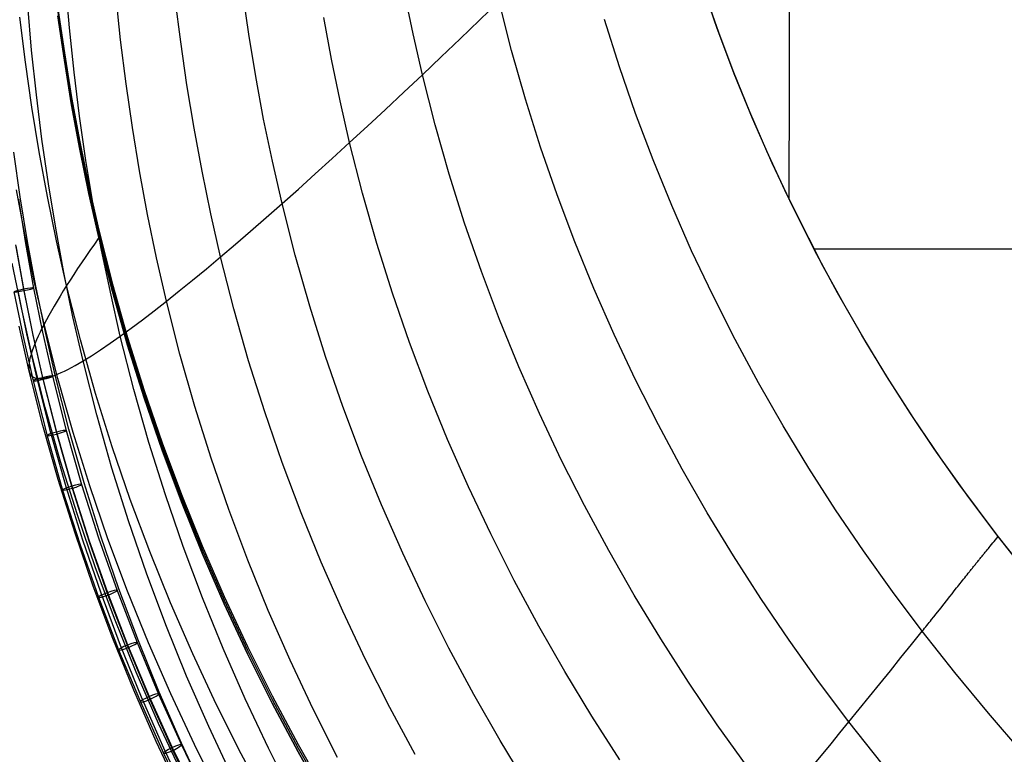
# Model space of a CAD drawing. Extents: x -260 to 296, y -277 to 294.
# Tile 5 of 241: x -235 to -185, y -173 to -136. Entities that reach past the tile are written whole.
import ezdxf

# ---------------------------------------------------------------- set-up
doc = ezdxf.new("R2010")
doc.units = 0
doc.layers.add('PREDEFINITO', color=7, linetype='CONTINUOUS')

msp = doc.modelspace()

# ---------------------------------------------------------------- linework, layer by layer
at = {"layer": 'PREDEFINITO'}
for p, q in [((-232.321, -136.332, 442.932), (-232.517, -134.095, 442.679)), ((-199.608, -136.355, 468.21), (-200.408, -134.038, 467.846)), ((-223.261, -136.647, 456.033), (-223.572, -134.499, 455.741)), ((-214.968, -136.632, 463), (-215.397, -134.561, 462.697)), ((-199.533, -136.559, 468.187), (-200.246, -134.52, 467.858)), ((-234.224, -137.451, 438.279), (-234.422, -135.194, 438.043)), ((-229.733, -136.941, 447.615), (-229.968, -134.73, 447.346)), ((-226.698, -137.037, 452.008), (-226.971, -134.856, 451.727)), ((-209.993, -137.471, 465.885), (-210.624, -134.995, 465.513)), ((-232.896, -135.345, 415.424), (-232.573, -137.594, 415.517)), ((-232.896, -135.53, 410.928), (-232.573, -137.779, 411.02)), ((-232.573, -137.965, 406.524), (-232.896, -135.716, 406.431)), ((-232.896, -135.716, 406.186), (-232.573, -137.965, 406.28)), ((-211.608, -135.944, 465.026), (-211.118, -135.471, 465.276)), ((-234.537, -138.063, 410.229), (-234.819, -135.796, 410.115)), ((-219.083, -137.915, 459.916), (-219.474, -135.807, 459.617)), ((-212.581, -136.879, 464.491), (-211.608, -135.944, 465.026)), ((-204.549, -138.294, 468.098), (-205.302, -135.909, 467.732)), ((-232.084, -138.566, 443.185), (-232.321, -136.332, 442.932)), ((-222.907, -138.791, 456.323), (-223.261, -136.647, 456.033)), ((-214.495, -138.699, 463.303), (-214.968, -136.632, 463)), ((-198.745, -138.647, 468.569), (-199.608, -136.355, 468.21)), ((-198.772, -138.578, 468.513), (-199.533, -136.559, 468.187)), ((-229.457, -139.149, 447.883), (-229.733, -136.941, 447.615)), ((-226.383, -139.215, 452.288), (-226.698, -137.037, 452.008)), ((-213.544, -137.797, 463.915), (-212.581, -136.879, 464.491)), ((-233.985, -139.704, 438.515), (-234.224, -137.451, 438.279)), ((-232.573, -137.594, 415.517), (-232.206, -139.839, 415.609)), ((-209.293, -139.924, 466.254), (-209.993, -137.471, 465.885)), ((-234.212, -140.326, 410.342), (-234.537, -138.063, 410.229)), ((-232.573, -137.779, 411.02), (-232.206, -140.025, 411.113)), ((-232.206, -140.21, 406.617), (-232.573, -137.965, 406.524)), ((-232.573, -137.965, 406.28), (-232.206, -140.21, 406.373)), ((-218.648, -140.02, 460.214), (-219.083, -137.915, 459.916)), ((-214.495, -138.699, 463.303), (-213.544, -137.797, 463.915)), ((-231.805, -140.797, 443.438), (-232.084, -138.566, 443.185)), ((-215.434, -139.583, 462.658), (-214.495, -138.699, 463.303)), ((-213.853, -141.219, 463.672), (-214.495, -138.699, 463.303)), ((-203.731, -140.654, 468.46), (-204.549, -138.294, 468.098)), ((-197.962, -140.578, 468.836), (-198.772, -138.578, 468.513)), ((-197.821, -140.914, 468.926), (-198.745, -138.647, 468.569)), ((-229.139, -141.353, 448.15), (-229.457, -139.149, 447.883)), ((-222.511, -140.932, 456.614), (-222.907, -138.791, 456.323)), ((-226.025, -141.389, 452.568), (-226.383, -139.215, 452.288)), ((-216.36, -140.449, 461.977), (-215.434, -139.583, 462.658)), ((-233.704, -141.953, 438.751), (-233.985, -139.704, 438.515)), ((-232.206, -139.839, 415.609), (-231.794, -142.08, 415.702)), ((-232.206, -140.025, 411.113), (-231.794, -142.266, 411.206)), ((-218.168, -142.121, 460.511), (-218.648, -140.02, 460.214)), ((-208.527, -142.352, 466.62), (-209.293, -139.924, 466.254)), ((-233.842, -142.585, 410.456), (-234.212, -140.326, 410.342)), ((-231.794, -142.452, 406.709), (-232.206, -140.21, 406.617)), ((-232.206, -140.21, 406.373), (-231.794, -142.452, 406.466)), ((-217.271, -141.295, 461.261), (-216.36, -140.449, 461.977)), ((-202.85, -142.989, 468.818), (-203.731, -140.654, 468.46)), ((-197.104, -142.559, 469.157), (-197.962, -140.578, 468.836)), ((-231.483, -143.024, 443.691), (-231.805, -140.797, 443.438)), ((-222.069, -143.069, 456.903), (-222.511, -140.932, 456.614)), ((-196.836, -143.155, 469.278), (-197.821, -140.914, 468.926)), ((-228.777, -143.553, 448.417), (-229.139, -141.353, 448.15)), ((-225.623, -143.559, 452.848), (-226.025, -141.389, 452.568)), ((-218.168, -142.121, 460.511), (-217.271, -141.295, 461.261)), ((-213.142, -143.714, 464.038), (-213.853, -141.219, 463.672)), ((-233.38, -144.199, 438.987), (-233.704, -141.953, 438.751)), ((-231.794, -142.08, 415.702), (-231.335, -144.318, 415.794)), ((-219.048, -142.926, 459.729), (-218.168, -142.121, 460.511)), ((-217.515, -144.682, 460.874), (-218.168, -142.121, 460.511)), ((-234.798, -144.858, 434.121), (-235.124, -142.598, 433.904)), ((-233.428, -144.84, 410.569), (-233.842, -142.585, 410.456)), ((-231.794, -142.266, 411.206), (-231.335, -144.504, 411.298)), ((-231.335, -144.689, 406.802), (-231.794, -142.452, 406.709)), ((-231.794, -142.452, 406.466), (-231.335, -144.689, 406.559)), ((-207.694, -144.755, 466.981), (-208.527, -142.352, 466.62)), ((-196.2, -144.52, 469.475), (-197.104, -142.559, 469.157)), ((-231.118, -145.247, 443.942), (-231.483, -143.024, 443.691)), ((-221.582, -145.202, 457.193), (-222.069, -143.069, 456.903)), ((-219.911, -143.708, 458.914), (-219.048, -142.926, 459.729)), ((-201.906, -145.298, 469.172), (-202.85, -142.989, 468.818)), ((-195.791, -145.368, 469.627), (-196.836, -143.155, 469.278)), ((-228.37, -145.75, 448.684), (-228.777, -143.553, 448.417)), ((-225.176, -145.725, 453.127), (-225.623, -143.559, 452.848)), ((-220.756, -144.467, 458.069), (-219.911, -143.708, 458.914)), ((-212.362, -146.185, 464.4), (-213.142, -143.714, 464.038)), ((-234.572, -146.77, 415.011), (-234.989, -144.506, 414.877)), ((-233.012, -146.442, 439.222), (-233.38, -144.199, 438.987)), ((-231.335, -144.318, 415.794), (-230.829, -146.552, 415.886)), ((-231.335, -144.504, 411.298), (-230.829, -146.737, 411.39)), ((-221.582, -145.202, 457.193), (-220.756, -144.467, 458.069)), ((-195.731, -145.492, 469.633), (-196.2, -144.52, 469.475)), ((-234.896, -144.975, 431.23), (-234.539, -147.226, 431.362)), ((-234.428, -147.115, 434.337), (-234.798, -144.858, 434.121)), ((-232.966, -147.091, 410.682), (-233.428, -144.84, 410.569)), ((-230.829, -146.923, 406.894), (-231.335, -144.689, 406.802)), ((-231.335, -144.689, 406.559), (-230.829, -146.923, 406.651)), ((-216.793, -147.219, 461.233), (-217.515, -144.682, 460.874)), ((-206.797, -147.133, 467.339), (-207.694, -144.755, 466.981)), ((-230.708, -147.467, 444.194), (-231.118, -145.247, 443.942)), ((-222.388, -145.913, 456.287), (-221.582, -145.202, 457.193)), ((-220.92, -147.802, 457.545), (-221.582, -145.202, 457.193)), ((-200.9, -147.58, 469.523), (-201.906, -145.298, 469.172)), ((-194.689, -147.554, 469.972), (-195.791, -145.368, 469.627)), ((-194.255, -148.375, 470.101), (-195.731, -145.492, 469.633)), ((-227.918, -147.943, 448.95), (-228.37, -145.75, 448.684)), ((-224.682, -147.888, 453.406), (-225.176, -145.725, 453.127)), ((-223.174, -146.598, 455.354), (-222.388, -145.913, 456.287)), ((-232.598, -148.68, 439.456), (-233.012, -146.442, 439.222)), ((-230.829, -146.552, 415.886), (-230.141, -149.274, 415.999)), ((-230.829, -146.923, 406.894), (-230.829, -146.552, 415.886)), ((-223.939, -147.256, 454.393), (-223.174, -146.598, 455.354)), ((-211.515, -148.63, 464.759), (-212.362, -146.185, 464.4)), ((-234.108, -149.031, 415.145), (-234.572, -146.77, 415.011)), ((-234.012, -149.368, 434.554), (-234.428, -147.115, 434.337)), ((-232.457, -149.339, 410.795), (-232.966, -147.091, 410.682)), ((-230.829, -146.923, 406.651), (-231.058, -147.249, 407.148)), ((-230.829, -146.737, 411.39), (-230.142, -149.46, 411.502)), ((-230.142, -149.646, 407.006), (-230.829, -146.923, 406.894)), ((-230.829, -146.923, 406.651), (-230.142, -149.646, 406.764)), ((-205.836, -149.484, 467.693), (-206.797, -147.133, 467.339)), ((-235.035, -147.279, 431.863), (-234.628, -149.528, 432.012)), ((-235.029, -147.34, 430.865), (-234.621, -149.596, 431.014)), ((-234.539, -147.226, 431.362), (-234.134, -149.468, 431.51)), ((-231.28, -147.569, 407.651), (-231.495, -147.881, 408.161)), ((-231.058, -147.249, 407.148), (-231.28, -147.569, 407.651)), ((-230.251, -149.683, 444.445), (-230.708, -147.467, 444.194)), ((-224.682, -147.888, 453.406), (-223.939, -147.256, 454.393)), ((-216.001, -149.731, 461.588), (-216.793, -147.219, 461.233)), ((-199.834, -149.835, 469.869), (-200.9, -147.58, 469.523)), ((-194.72, -147.494, 469.958), (-22.123, -147.452, 479.567)), ((-193.528, -149.712, 470.312), (-194.689, -147.554, 469.972)), ((-231.495, -147.881, 408.161), (-231.702, -148.187, 408.676)), ((-227.419, -150.132, 449.216), (-227.918, -147.943, 448.95)), ((-225.402, -148.492, 452.393), (-224.682, -147.888, 453.406)), ((-224.012, -150.524, 453.745), (-224.682, -147.888, 453.406)), ((-220.187, -150.378, 457.894), (-220.92, -147.802, 457.545)), ((-234.744, -150.474, 419.869), (-235.209, -148.209, 419.714)), ((-231.902, -148.486, 409.197), (-232.095, -148.777, 409.725)), ((-231.702, -148.187, 408.676), (-231.902, -148.486, 409.197)), ((-226.099, -149.068, 451.357), (-225.402, -148.492, 452.393)), ((-210.603, -151.049, 465.113), (-211.515, -148.63, 464.759)), ((-193.218, -150.267, 470.408), (-194.255, -148.375, 470.101)), ((-233.597, -151.288, 415.279), (-234.108, -149.031, 415.145)), ((-232.138, -150.915, 439.691), (-232.598, -148.68, 439.456)), ((-232.279, -149.062, 410.257), (-232.457, -149.339, 410.795)), ((-232.095, -148.777, 409.725), (-232.279, -149.062, 410.257)), ((-226.771, -149.615, 450.297), (-226.099, -149.068, 451.357)), ((-234.463, -151.779, 429.767), (-234.927, -149.519, 429.571)), ((-234.628, -149.528, 432.012), (-234.174, -151.766, 432.178)), ((-234.621, -149.596, 431.014), (-234.165, -151.842, 431.181)), ((-234.134, -149.468, 431.51), (-233.681, -151.699, 431.676)), ((-233.55, -151.617, 434.769), (-234.012, -149.368, 434.554)), ((-232.626, -149.609, 411.339), (-232.788, -149.871, 411.887)), ((-232.457, -149.339, 410.795), (-232.626, -149.609, 411.339)), ((-231.765, -152.078, 410.933), (-232.457, -149.339, 410.795)), ((-230.142, -149.46, 411.502), (-229.38, -152.157, 411.614)), ((-230.141, -149.274, 415.999), (-229.38, -151.971, 416.11)), ((-227.419, -150.132, 449.216), (-226.771, -149.615, 450.297)), ((-204.812, -151.807, 468.043), (-205.836, -149.484, 467.693)), ((-235.116, -149.656, 431.516), (-234.659, -151.908, 431.683)), ((-232.942, -150.126, 412.441), (-233.089, -150.374, 412.999)), ((-232.788, -149.871, 411.887), (-232.942, -150.126, 412.441)), ((-229.747, -151.895, 444.696), (-230.251, -149.683, 444.445)), ((-229.38, -152.343, 407.118), (-230.142, -149.646, 407.006)), ((-230.142, -149.646, 406.764), (-229.38, -152.343, 406.876)), ((-228.041, -150.619, 448.114), (-227.419, -150.132, 449.216)), ((-226.741, -152.8, 449.54), (-227.419, -150.132, 449.216)), ((-215.141, -152.216, 461.94), (-216.001, -149.731, 461.588)), ((-198.709, -152.061, 470.21), (-199.834, -149.835, 469.869)), ((-192.312, -151.84, 470.649), (-193.528, -149.712, 470.312)), ((-234.231, -152.735, 420.023), (-234.744, -150.474, 419.869)), ((-233.228, -150.614, 413.562), (-233.359, -150.846, 414.13)), ((-233.089, -150.374, 412.999), (-233.228, -150.614, 413.562)), ((-228.636, -151.075, 446.992), (-228.041, -150.619, 448.114)), ((-223.269, -153.135, 454.082), (-224.012, -150.524, 453.745)), ((-219.384, -152.928, 458.24), (-220.187, -150.378, 457.894)), ((-192.137, -152.135, 470.711), (-193.218, -150.267, 470.408)), ((-233.482, -151.071, 414.702), (-233.597, -151.288, 415.279)), ((-233.359, -150.846, 414.13), (-233.482, -151.071, 414.702)), ((-231.631, -153.146, 439.925), (-232.138, -150.915, 439.691)), ((-229.206, -151.501, 445.853), (-228.636, -151.075, 446.992)), ((-209.625, -153.442, 465.464), (-210.603, -151.049, 465.113)), ((-234.35, -153.656, 424.947), (-234.863, -151.395, 424.771)), ((-233.704, -151.496, 415.859), (-233.803, -151.697, 416.443)), ((-233.597, -151.288, 415.279), (-233.704, -151.496, 415.859)), ((-232.902, -154.038, 415.441), (-233.597, -151.288, 415.279)), ((-233.039, -153.863, 434.985), (-233.55, -151.617, 434.769)), ((-229.747, -151.895, 444.696), (-229.206, -151.501, 445.853)), ((-234.659, -151.908, 431.683), (-234.152, -154.149, 431.869)), ((-233.95, -154.034, 429.963), (-234.463, -151.779, 429.767)), ((-234.174, -151.766, 432.178), (-233.671, -153.991, 432.362)), ((-234.165, -151.842, 431.181), (-233.66, -154.075, 431.366)), ((-233.978, -152.076, 417.623), (-234.053, -152.253, 418.219)), ((-233.895, -151.891, 417.032), (-233.978, -152.076, 417.623)), ((-233.803, -151.697, 416.443), (-233.895, -151.891, 417.032)), ((-233.681, -151.699, 431.676), (-233.179, -153.918, 431.86)), ((-230.999, -154.792, 411.069), (-231.765, -152.078, 410.933)), ((-230.261, -152.256, 443.523), (-229.747, -151.895, 444.696)), ((-229.063, -154.591, 445.001), (-229.747, -151.895, 444.696)), ((-229.38, -151.971, 416.11), (-228.546, -154.641, 416.22)), ((-203.727, -154.103, 468.388), (-204.812, -151.807, 468.043)), ((-197.525, -154.259, 470.548), (-198.709, -152.061, 470.21)), ((-191.04, -153.938, 470.981), (-192.312, -151.84, 470.649)), ((-234.18, -152.582, 419.419), (-234.231, -152.735, 420.023)), ((-234.121, -152.422, 418.817), (-234.18, -152.582, 419.419)), ((-234.053, -152.253, 418.219), (-234.121, -152.422, 418.817)), ((-231.203, -152.882, 441.137), (-230.747, -152.586, 442.337)), ((-230.747, -152.586, 442.337), (-230.261, -152.256, 443.523)), ((-229.38, -152.157, 411.614), (-228.546, -154.827, 411.724)), ((-228.546, -155.013, 407.228), (-229.38, -152.343, 407.118)), ((-229.38, -152.343, 406.876), (-228.546, -155.013, 406.987)), ((-214.214, -154.675, 462.288), (-215.141, -152.216, 461.94)), ((-191.015, -153.977, 471.01), (-192.137, -152.135, 470.711)), ((-234.309, -153.015, 421.241), (-234.336, -153.143, 421.853)), ((-234.274, -152.879, 420.631), (-234.309, -153.015, 421.241)), ((-234.231, -152.735, 420.023), (-234.274, -152.879, 420.631)), ((-233.534, -155.491, 420.212), (-234.231, -152.735, 420.023)), ((-231.631, -153.146, 439.925), (-231.203, -152.882, 441.137)), ((-225.99, -155.443, 449.86), (-226.741, -152.8, 449.54)), ((-218.511, -155.452, 458.582), (-219.384, -152.928, 458.24)), ((-234.366, -153.373, 423.085), (-234.369, -153.476, 423.704)), ((-234.369, -153.476, 423.704), (-234.363, -153.57, 424.325)), ((-234.355, -153.262, 422.468), (-234.366, -153.373, 423.085)), ((-234.363, -153.57, 424.325), (-234.35, -153.656, 424.947)), ((-234.336, -153.143, 421.853), (-234.355, -153.262, 422.468)), ((-232.568, -153.657, 436.852), (-232.396, -153.572, 437.47)), ((-232.396, -153.572, 437.47), (-232.216, -153.478, 438.087)), ((-232.216, -153.478, 438.087), (-232.028, -153.376, 438.702)), ((-232.028, -153.376, 438.702), (-231.833, -153.265, 439.315)), ((-231.833, -153.265, 439.315), (-231.631, -153.146, 439.925)), ((-230.941, -155.865, 440.21), (-231.631, -153.146, 439.925)), ((-222.456, -155.72, 454.415), (-223.269, -153.135, 454.082)), ((-208.584, -155.806, 465.81), (-209.625, -153.442, 465.464)), ((-234.35, -153.656, 424.947), (-234.328, -153.733, 425.571)), ((-233.653, -156.411, 425.161), (-234.35, -153.656, 424.947)), ((-234.328, -153.733, 425.571), (-234.298, -153.801, 426.196)), ((-234.298, -153.801, 426.196), (-234.26, -153.862, 426.822)), ((-234.26, -153.862, 426.822), (-234.214, -153.913, 427.449)), ((-234.214, -153.913, 427.449), (-234.16, -153.956, 428.077)), ((-234.16, -153.956, 428.077), (-234.098, -153.991, 428.705)), ((-234.098, -153.991, 428.705), (-234.028, -154.016, 429.334)), ((-234.028, -154.016, 429.334), (-233.95, -154.034, 429.963)), ((-233.95, -154.034, 429.963), (-233.864, -154.042, 430.592)), ((-233.254, -156.783, 430.202), (-233.95, -154.034, 429.963)), ((-233.864, -154.042, 430.592), (-233.77, -154.043, 431.222)), ((-233.77, -154.043, 431.222), (-233.668, -154.034, 431.85)), ((-233.671, -153.991, 432.362), (-232.973, -156.745, 432.617)), ((-233.668, -154.034, 431.85), (-233.558, -154.017, 432.479)), ((-233.66, -154.075, 431.366), (-232.959, -156.839, 431.621)), ((-233.558, -154.017, 432.479), (-233.44, -153.991, 433.107)), ((-233.44, -153.991, 433.107), (-233.314, -153.957, 433.734)), ((-233.314, -153.957, 433.734), (-233.181, -153.914, 434.36)), ((-233.181, -153.914, 434.36), (-233.039, -153.863, 434.985)), ((-233.179, -153.918, 431.86), (-232.483, -156.662, 432.113)), ((-233.039, -153.863, 434.985), (-232.89, -153.803, 435.609)), ((-232.346, -156.6, 435.248), (-233.039, -153.863, 434.985)), ((-232.132, -156.762, 415.603), (-232.902, -154.038, 415.441)), ((-232.89, -153.803, 435.609), (-232.733, -153.734, 436.231)), ((-232.733, -153.734, 436.231), (-232.568, -153.657, 436.852)), ((-202.581, -156.37, 468.729), (-203.727, -154.103, 468.388)), ((-189.714, -156.006, 471.309), (-191.04, -153.938, 470.981)), ((-189.853, -155.794, 471.306), (-191.015, -153.977, 471.01)), ((-234.152, -154.149, 431.869), (-233.449, -156.922, 432.125)), ((-228.305, -157.261, 445.304), (-229.063, -154.591, 445.001)), ((-196.283, -156.426, 470.881), (-197.525, -154.259, 470.548)), ((-230.159, -157.478, 411.204), (-230.999, -154.792, 411.069)), ((-228.546, -154.641, 416.22), (-227.64, -157.284, 416.329)), ((-228.546, -154.827, 411.724), (-227.64, -157.47, 411.833)), ((-227.64, -157.655, 407.337), (-228.546, -155.013, 407.228)), ((-228.546, -155.013, 406.987), (-227.64, -157.655, 407.097)), ((-213.221, -157.107, 462.632), (-214.214, -154.675, 462.288)), ((-232.763, -158.22, 420.399), (-233.534, -155.491, 420.212)), ((-225.167, -158.06, 450.178), (-225.99, -155.443, 449.86)), ((-217.571, -157.948, 458.921), (-218.511, -155.452, 458.582)), ((-230.177, -158.558, 440.492), (-230.941, -155.865, 440.21)), ((-221.572, -158.279, 454.744), (-222.456, -155.72, 454.415)), ((-207.481, -158.142, 466.152), (-208.584, -155.806, 465.81)), ((-188.65, -157.586, 471.597), (-189.853, -155.794, 471.306)), ((-188.335, -158.043, 471.632), (-189.714, -156.006, 471.309)), ((-232.88, -159.14, 425.373), (-233.653, -156.411, 425.161)), ((-231.578, -159.31, 435.508), (-232.346, -156.6, 435.248)), ((-201.375, -158.608, 469.066), (-202.581, -156.37, 468.729)), ((-194.986, -158.564, 471.209), (-196.283, -156.426, 470.881)), ((-233.449, -156.922, 432.125), (-232.664, -159.669, 432.41)), ((-232.483, -159.506, 430.439), (-233.254, -156.783, 430.202)), ((-232.973, -156.745, 432.617), (-232.193, -159.474, 432.9)), ((-232.959, -156.839, 431.621), (-232.177, -159.578, 431.906)), ((-232.483, -156.662, 432.113), (-231.706, -159.382, 432.396)), ((-231.288, -159.46, 415.763), (-232.132, -156.762, 415.603)), ((-229.247, -160.137, 411.338), (-230.159, -157.478, 411.204)), ((-227.474, -159.905, 445.604), (-228.305, -157.261, 445.304)), ((-227.64, -157.284, 416.329), (-226.663, -159.898, 416.437)), ((-227.64, -157.47, 411.833), (-226.663, -160.084, 411.941)), ((-212.163, -159.511, 462.972), (-213.221, -157.107, 462.632)), ((-187.408, -159.351, 471.884), (-188.65, -157.586, 471.597)), ((-226.663, -160.27, 407.445), (-227.64, -157.655, 407.337)), ((-227.64, -157.655, 407.097), (-226.663, -160.27, 407.205)), ((-224.273, -160.65, 450.492), (-225.167, -158.06, 450.178)), ((-216.564, -160.417, 459.256), (-217.571, -157.948, 458.921)), ((-186.904, -160.048, 471.951), (-188.335, -158.043, 471.632)), ((-231.917, -160.923, 420.584), (-232.763, -158.22, 420.399)), ((-229.34, -161.224, 440.771), (-230.177, -158.558, 440.492)), ((-220.619, -160.81, 455.07), (-221.572, -158.279, 454.744)), ((-206.315, -160.449, 466.49), (-207.481, -158.142, 466.152)), ((-193.633, -160.67, 471.532), (-194.986, -158.564, 471.209)), ((-200.112, -160.815, 469.398), (-201.375, -158.608, 469.066)), ((-232.034, -161.842, 425.583), (-232.88, -159.14, 425.373)), ((-231.639, -162.201, 430.673), (-232.483, -159.506, 430.439)), ((-232.193, -159.474, 432.9), (-231.333, -162.175, 433.212)), ((-232.177, -159.578, 431.906), (-231.314, -162.289, 432.218)), ((-231.706, -159.382, 432.396), (-230.849, -162.074, 432.706)), ((-230.736, -161.994, 435.766), (-231.578, -159.31, 435.508)), ((-230.372, -162.13, 415.921), (-231.288, -159.46, 415.763)), ((-211.042, -161.885, 463.308), (-212.163, -159.511, 462.972)), ((-185.474, -161.948, 472.306), (-187.408, -159.351, 471.884)), ((-232.664, -159.669, 432.41), (-231.798, -162.39, 432.724)), ((-226.572, -162.522, 445.9), (-227.474, -159.905, 445.604)), ((-226.663, -159.898, 416.437), (-225.617, -162.483, 416.544)), ((-185.421, -162.02, 472.264), (-186.904, -160.048, 471.951)), ((-228.264, -162.767, 411.47), (-229.247, -160.137, 411.338)), ((-226.663, -160.084, 411.941), (-225.617, -162.669, 412.048)), ((-225.617, -162.855, 407.551), (-226.663, -160.27, 407.445)), ((-226.663, -160.27, 407.205), (-225.617, -162.855, 407.313)), ((-215.491, -162.857, 459.586), (-216.564, -160.417, 459.256)), ((-205.09, -162.725, 466.824), (-206.315, -160.449, 466.49)), ((-230.999, -163.598, 420.767), (-231.917, -160.923, 420.584)), ((-223.31, -163.212, 450.803), (-224.273, -160.65, 450.492)), ((-219.599, -163.313, 455.393), (-220.619, -160.81, 455.07)), ((-198.791, -162.991, 469.725), (-200.112, -160.815, 469.398)), ((-192.226, -162.744, 471.851), (-193.633, -160.67, 471.532)), ((-228.431, -163.863, 441.048), (-229.34, -161.224, 440.771)), ((-231.116, -164.517, 425.791), (-232.034, -161.842, 425.583)), ((-229.822, -164.65, 436.021), (-230.736, -161.994, 435.766)), ((-209.859, -164.23, 463.64), (-211.042, -161.885, 463.308)), ((-185.489, -162.1, 472.38), (-185.421, -162.02, 472.264)), ((-183.45, -164.504, 472.721), (-185.474, -161.948, 472.306)), ((-183.804, -164.07, 472.591), (-185.421, -162.02, 472.264)), ((-231.798, -162.39, 432.724), (-230.854, -165.081, 433.064)), ((-230.721, -164.87, 430.905), (-231.639, -162.201, 430.673)), ((-231.333, -162.175, 433.212), (-230.395, -164.848, 433.55)), ((-231.314, -162.289, 432.218), (-230.373, -164.971, 432.558)), ((-230.849, -162.074, 432.706), (-229.914, -164.738, 433.043)), ((-229.385, -164.771, 416.077), (-230.372, -162.13, 415.921)), ((-225.6, -165.111, 446.194), (-226.572, -162.522, 445.9)), ((-225.617, -162.483, 416.544), (-224.503, -165.039, 416.649)), ((-185.884, -162.575, 472.939), (-185.819, -162.496, 472.862)), ((-185.819, -162.496, 472.862), (-185.754, -162.417, 472.778)), ((-185.754, -162.417, 472.778), (-185.688, -162.338, 472.688)), ((-185.688, -162.338, 472.688), (-185.622, -162.259, 472.592)), ((-185.622, -162.259, 472.592), (-185.556, -162.18, 472.49)), ((-185.556, -162.18, 472.49), (-185.489, -162.1, 472.38)), ((-227.211, -165.369, 411.6), (-228.264, -162.767, 411.47)), ((-225.617, -162.669, 412.048), (-224.503, -165.224, 412.153)), ((-224.503, -165.41, 407.657), (-225.617, -162.855, 407.551)), ((-225.617, -162.855, 407.313), (-224.503, -165.41, 407.419)), ((-214.354, -165.268, 459.913), (-215.491, -162.857, 459.586)), ((-203.805, -164.971, 467.153), (-205.09, -162.725, 466.824)), ((-197.414, -165.136, 470.048), (-198.791, -162.991, 469.725)), ((-190.766, -164.786, 472.164), (-192.226, -162.744, 471.851)), ((-186.297, -163.078, 473.308), (-186.266, -163.039, 473.288)), ((-186.266, -163.039, 473.288), (-186.234, -163.001, 473.266)), ((-186.234, -163.001, 473.266), (-186.203, -162.963, 473.243)), ((-186.203, -162.963, 473.243), (-186.171, -162.924, 473.218)), ((-186.171, -162.924, 473.218), (-186.14, -162.885, 473.193)), ((-186.14, -162.885, 473.193), (-186.108, -162.847, 473.166)), ((-186.108, -162.847, 473.166), (-186.077, -162.808, 473.138)), ((-186.077, -162.808, 473.138), (-186.045, -162.769, 473.108)), ((-186.045, -162.769, 473.108), (-186.013, -162.731, 473.077)), ((-186.013, -162.731, 473.077), (-185.981, -162.692, 473.045)), ((-185.981, -162.692, 473.045), (-185.949, -162.653, 473.011)), ((-185.949, -162.653, 473.011), (-185.917, -162.614, 472.976)), ((-185.917, -162.614, 472.976), (-185.884, -162.575, 472.939)), ((-222.279, -165.745, 451.111), (-223.31, -163.212, 450.803)), ((-218.513, -165.787, 455.711), (-219.599, -163.313, 455.393)), ((-186.696, -163.571, 473.472), (-186.665, -163.534, 473.466)), ((-186.665, -163.534, 473.466), (-186.635, -163.496, 473.459)), ((-186.635, -163.496, 473.459), (-186.605, -163.458, 473.45)), ((-186.605, -163.458, 473.45), (-186.574, -163.42, 473.441)), ((-186.574, -163.42, 473.441), (-186.544, -163.382, 473.431)), ((-186.544, -163.382, 473.431), (-186.513, -163.345, 473.419)), ((-186.513, -163.345, 473.419), (-186.482, -163.307, 473.407)), ((-186.482, -163.307, 473.407), (-186.452, -163.269, 473.393)), ((-186.452, -163.269, 473.393), (-186.421, -163.231, 473.378)), ((-186.421, -163.231, 473.378), (-186.39, -163.192, 473.363)), ((-186.39, -163.192, 473.363), (-186.359, -163.154, 473.346)), ((-186.359, -163.154, 473.346), (-186.328, -163.116, 473.328)), ((-186.328, -163.116, 473.328), (-186.297, -163.078, 473.308)), ((-230.009, -166.244, 420.948), (-230.999, -163.598, 420.767)), ((-227.452, -166.474, 441.322), (-228.431, -163.863, 441.048)), ((-187.113, -164.094, 473.469), (-187.054, -164.02, 473.479)), ((-187.054, -164.02, 473.479), (-186.995, -163.945, 473.486)), ((-186.995, -163.945, 473.486), (-186.935, -163.871, 473.49)), ((-186.935, -163.871, 473.49), (-186.876, -163.796, 473.491)), ((-186.876, -163.796, 473.491), (-186.846, -163.759, 473.49)), ((-186.846, -163.759, 473.49), (-186.816, -163.721, 473.488)), ((-186.816, -163.721, 473.488), (-186.786, -163.684, 473.486)), ((-186.786, -163.684, 473.486), (-186.756, -163.646, 473.482)), ((-186.756, -163.646, 473.482), (-186.726, -163.609, 473.478)), ((-186.726, -163.609, 473.478), (-186.696, -163.571, 473.472)), ((-230.125, -167.162, 425.996), (-231.116, -164.517, 425.791)), ((-208.614, -166.544, 463.968), (-209.859, -164.23, 463.64)), ((-187.521, -164.609, 473.331), (-187.463, -164.536, 473.357)), ((-187.463, -164.536, 473.357), (-187.405, -164.463, 473.381)), ((-187.405, -164.463, 473.381), (-187.347, -164.389, 473.403)), ((-187.347, -164.389, 473.403), (-187.289, -164.315, 473.423)), ((-187.289, -164.315, 473.423), (-187.23, -164.242, 473.441)), ((-187.23, -164.242, 473.441), (-187.172, -164.168, 473.456)), ((-187.172, -164.168, 473.456), (-187.113, -164.094, 473.469)), ((-229.732, -167.509, 431.134), (-230.721, -164.87, 430.905)), ((-230.395, -164.848, 433.55), (-229.38, -167.49, 433.914)), ((-230.373, -164.971, 432.558), (-229.355, -167.621, 432.923)), ((-229.914, -164.738, 433.043), (-228.903, -167.371, 433.406)), ((-228.837, -167.278, 436.273), (-229.822, -164.65, 436.021)), ((-228.327, -167.382, 416.232), (-229.385, -164.771, 416.077)), ((-224.503, -165.039, 416.649), (-223.322, -167.563, 416.753)), ((-202.461, -167.186, 467.477), (-203.805, -164.971, 467.153)), ((-189.254, -166.794, 472.473), (-190.766, -164.786, 472.164)), ((-188.325, -165.629, 472.862), (-187.867, -165.047, 473.145)), ((-187.867, -165.047, 473.145), (-187.752, -164.902, 473.211)), ((-187.752, -164.902, 473.211), (-187.637, -164.756, 473.274)), ((-187.637, -164.756, 473.274), (-187.521, -164.609, 473.331)), ((-230.854, -165.081, 433.064), (-229.832, -167.74, 433.431)), ((-226.09, -167.939, 411.73), (-227.211, -165.369, 411.6)), ((-224.558, -167.671, 446.484), (-225.6, -165.111, 446.194)), ((-224.503, -165.224, 412.153), (-223.322, -167.749, 412.257)), ((-223.322, -167.934, 407.761), (-224.503, -165.41, 407.657)), ((-224.503, -165.41, 407.419), (-223.322, -167.934, 407.523)), ((-213.153, -167.649, 460.236), (-214.354, -165.268, 459.913)), ((-195.982, -167.248, 470.366), (-197.414, -165.136, 470.048)), ((-221.18, -168.249, 451.415), (-222.279, -165.745, 451.111)), ((-217.361, -168.231, 456.026), (-218.513, -165.787, 455.711)), ((-188.67, -166.064, 472.667), (-188.555, -165.919, 472.728)), ((-188.555, -165.919, 472.728), (-188.325, -165.629, 472.862)), ((-228.948, -168.861, 421.127), (-230.009, -166.244, 420.948)), ((-226.402, -169.056, 441.592), (-227.452, -166.474, 441.322)), ((-207.308, -168.827, 464.291), (-208.614, -166.544, 463.968)), ((-189.077, -166.575, 472.507), (-189.019, -166.501, 472.523)), ((-189.019, -166.501, 472.523), (-188.96, -166.428, 472.542)), ((-188.96, -166.428, 472.542), (-188.902, -166.356, 472.563)), ((-188.902, -166.356, 472.563), (-188.844, -166.283, 472.587)), ((-188.844, -166.283, 472.587), (-188.786, -166.21, 472.612)), ((-188.786, -166.21, 472.612), (-188.67, -166.064, 472.667)), ((-189.794, -167.464, 472.347), (-189.254, -166.794, 472.473)), ((-189.254, -166.794, 472.473), (-189.195, -166.721, 472.481)), ((-187.605, -168.883, 472.794), (-189.254, -166.794, 472.473)), ((-189.195, -166.721, 472.481), (-189.136, -166.648, 472.493)), ((-189.136, -166.648, 472.493), (-189.077, -166.575, 472.507)), ((-229.064, -169.778, 426.199), (-230.125, -167.162, 425.996)), ((-228.673, -170.119, 431.361), (-229.732, -167.509, 431.134)), ((-229.38, -167.49, 433.914), (-228.292, -170.096, 434.303)), ((-228.903, -167.371, 433.406), (-227.818, -169.969, 433.793)), ((-227.781, -169.877, 436.522), (-228.837, -167.278, 436.273)), ((-227.201, -169.964, 416.385), (-228.327, -167.382, 416.232)), ((-201.061, -169.368, 467.797), (-202.461, -167.186, 467.477)), ((-194.495, -169.327, 470.679), (-195.982, -167.248, 470.366)), ((-190.331, -168.13, 472.191), (-189.794, -167.464, 472.347)), ((-229.832, -167.74, 433.431), (-228.736, -170.364, 433.822)), ((-229.355, -167.621, 432.923), (-228.262, -170.237, 433.313)), ((-224.901, -170.479, 411.857), (-226.09, -167.939, 411.73)), ((-223.449, -170.201, 446.77), (-224.558, -167.671, 446.484)), ((-223.322, -167.563, 416.753), (-222.075, -170.056, 416.856)), ((-223.322, -167.749, 412.257), (-222.075, -170.241, 412.36)), ((-222.075, -170.427, 407.864), (-223.322, -167.934, 407.761)), ((-223.322, -167.934, 407.523), (-222.075, -170.427, 407.627)), ((-211.89, -169.998, 460.555), (-213.153, -167.649, 460.236)), ((-220.015, -170.723, 451.715), (-221.18, -168.249, 451.415)), ((-216.144, -170.645, 456.337), (-217.361, -168.231, 456.026)), ((-190.865, -168.791, 472.007), (-190.331, -168.13, 472.191)), ((-227.819, -171.447, 421.304), (-228.948, -168.861, 421.127)), ((-205.944, -171.078, 464.609), (-207.308, -168.827, 464.291)), ((-191.395, -169.447, 471.794), (-190.865, -168.791, 472.007)), ((-185.912, -170.934, 473.109), (-187.605, -168.883, 472.794)), ((-225.285, -171.608, 441.86), (-226.402, -169.056, 441.592)), ((-199.605, -171.517, 468.112), (-201.061, -169.368, 467.797)), ((-192.956, -171.372, 470.986), (-194.495, -169.327, 470.679)), ((-191.92, -170.096, 471.553), (-191.395, -169.447, 471.794)), ((-227.934, -172.364, 426.4), (-229.064, -169.778, 426.199)), ((-227.818, -169.969, 433.793), (-226.659, -172.533, 434.205)), ((-226.657, -172.445, 436.769), (-227.781, -169.877, 436.522)), ((-226.006, -172.514, 416.536), (-227.201, -169.964, 416.385)), ((-210.566, -172.316, 460.869), (-211.89, -169.998, 460.555)), ((-228.736, -170.364, 433.822), (-227.566, -172.953, 434.238)), ((-227.545, -172.699, 431.585), (-228.673, -170.119, 431.361)), ((-228.292, -170.096, 434.303), (-227.129, -172.669, 434.715)), ((-228.262, -170.237, 433.313), (-227.096, -172.817, 433.727)), ((-223.645, -172.987, 411.983), (-224.901, -170.479, 411.857)), ((-222.273, -172.7, 447.054), (-223.449, -170.201, 446.77)), ((-222.075, -170.056, 416.856), (-220.764, -172.516, 416.958)), ((-222.075, -170.241, 412.36), (-220.763, -172.702, 412.462)), ((-220.763, -172.887, 407.965), (-222.075, -170.427, 407.864)), ((-222.075, -170.427, 407.627), (-220.763, -172.887, 407.729)), ((-192.441, -170.738, 471.284), (-191.92, -170.096, 471.553)), ((-218.785, -173.166, 452.011), (-220.015, -170.723, 451.715)), ((-214.865, -173.027, 456.644), (-216.144, -170.645, 456.337)), ((-192.956, -171.372, 470.986), (-192.441, -170.738, 471.284)), ((-184.175, -172.947, 473.418), (-185.912, -170.934, 473.109)), ((-226.622, -174.002, 421.479), (-227.819, -171.447, 421.304)), ((-204.521, -173.296, 464.923), (-205.944, -171.078, 464.609)), ((-198.093, -173.632, 468.422), (-199.605, -171.517, 468.112)), ((-193.411, -171.929, 470.745), (-192.956, -171.372, 470.986)), ((-191.278, -173.498, 471.306), (-192.956, -171.372, 470.986)), ((-224.099, -174.129, 442.124), (-225.285, -171.608, 441.86)), ((-193.864, -172.482, 470.491), (-193.411, -171.929, 470.745)), ((-226.736, -174.919, 426.599), (-227.934, -172.364, 426.4)), ((-225.465, -174.983, 437.012), (-226.657, -172.445, 436.769)), ((-209.181, -174.601, 461.179), (-210.566, -172.316, 460.869)), ((-194.762, -173.577, 469.945), (-193.864, -172.482, 470.491)), ((-227.566, -172.953, 434.238), (-226.325, -175.505, 434.676)), ((-226.349, -175.248, 431.807), (-227.545, -172.699, 431.585)), ((-227.129, -172.669, 434.715), (-225.896, -175.204, 435.151)), ((-227.096, -172.817, 433.727), (-225.859, -175.361, 434.164)), ((-226.659, -172.533, 434.205), (-225.43, -175.06, 434.639)), ((-224.745, -175.032, 416.685), (-226.006, -172.514, 416.536)), ((-222.325, -175.463, 412.107), (-223.645, -172.987, 411.983)), ((-221.031, -175.169, 447.333), (-222.273, -172.7, 447.054)), ((-220.764, -172.516, 416.958), (-219.388, -174.944, 417.058)), ((-220.763, -172.702, 412.462), (-219.388, -175.129, 412.562)), ((-219.388, -175.314, 408.066), (-220.763, -172.887, 407.965)), ((-220.763, -172.887, 407.729), (-219.388, -175.314, 407.83))]:
    msp.add_line(p, q, dxfattribs=at)
at = {"layer": 'PREDEFINITO', "extrusion": (-0.187878, 0.979774, -0.068889)}
msp.add_circle((258.593, 423.413, -132.183), 0.5, dxfattribs=at)
at = {"layer": 'PREDEFINITO', "extrusion": (-0.230645, 0.969386, -0.084225)}
msp.add_circle((262.973, 422.264, -131.798), 0.5, dxfattribs=at)
at = {"layer": 'PREDEFINITO', "extrusion": (-0.259232, 0.961192, -0.094386)}
msp.add_circle((265.757, 421.627, -131.101), 0.5, dxfattribs=at)
at = {"layer": 'PREDEFINITO', "extrusion": (-0.287506, 0.952082, -0.104305)}
msp.add_circle((268.388, 421.117, -130.229), 0.5, dxfattribs=at)
at = {"layer": 'PREDEFINITO', "extrusion": (-0.34231, 0.931485, -0.123125)}
msp.add_circle((273.127, 420.485, -128.068), 0.5, dxfattribs=at)
at = {"layer": 'PREDEFINITO', "extrusion": (-0.368824, 0.920076, -0.132022)}
msp.add_circle((275.243, 420.359, -126.789), 0.5, dxfattribs=at)
at = {"layer": 'PREDEFINITO', "extrusion": (-0.394711, 0.907989, -0.140567)}
msp.add_circle((277.192, 420.356, -125.385), 0.5, dxfattribs=at)
at = {"layer": 'PREDEFINITO', "extrusion": (-0.419987, 0.895255, -0.148763)}
msp.add_circle((278.978, 420.474, -123.86), 0.5, dxfattribs=at)
at = {"layer": 'PREDEFINITO', "extrusion": (-0.999711, 0.004746, 0.02355)}
msp.add_arc((496.85, -2198.508, 206.287), 2686.351, 97.506238, 100.22772, dxfattribs=at)

doc.saveas('drawing.dxf')
